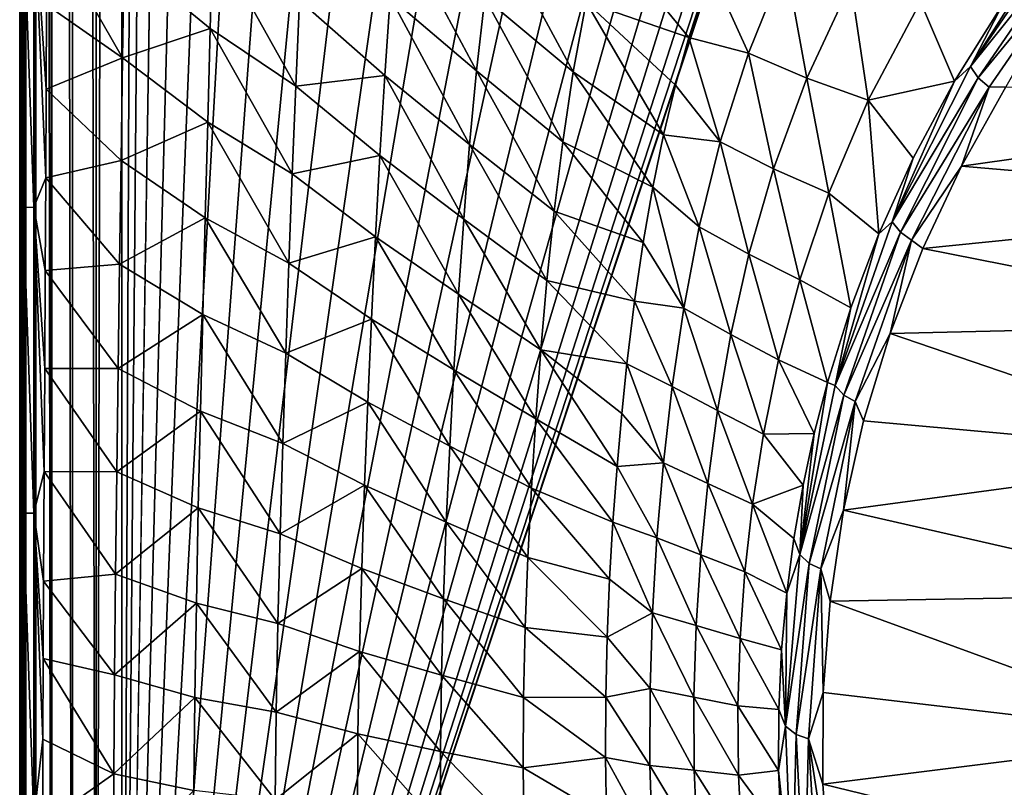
# Model space of a CAD drawing. Header units: metres. Extents: x -23 to 23, y -134 to 23.
# Tile 7 of 88: x -21 to -11, y -114 to -107. Entities that reach past the tile are written whole.
import ezdxf

# ---------------------------------------------------------------- set-up
doc = ezdxf.new("R2010")
doc.units = ezdxf.units.M
doc.layers.add('solid_509541_115_SW0003', color=7, linetype='CONTINUOUS')

msp = doc.modelspace()

# ---------------------------------------------------------------- linework, layer by layer
at = {"layer": 'solid_509541_115_SW0003'}
for points in [[(-21.17934, -123.999992, 131.272812), (-21.17934, 0.000171, 131.272812), (-21.217121, -0.000105, 131.017426)], [(-21.083155, -123.999992, 131.500244), (-21.077435, 0.000153, 131.510025), (-21.17934, 0.000171, 131.272812)], [(-21.17934, -123.999992, 131.272812), (-21.083155, -123.999992, 131.500244), (-21.17934, 0.000171, 131.272812)], [(-21.083155, -123.999992, 131.500244), (-21.077433, -123.999992, 131.510025), (-21.077435, 0.000153, 131.510025)], [(-20.923996, -123.999992, 131.707489), (-20.918196, 0.000055, 131.713242), (-21.077435, 0.000153, 131.510025)], [(-21.077433, -123.999992, 131.510025), (-20.923996, -123.999992, 131.707489), (-21.077435, 0.000153, 131.510025)], [(-20.923996, -123.999992, 131.707489), (-20.918194, -123.999992, 131.713242), (-20.918196, 0.000055, 131.713242)], [(-20.712234, -123.999992, 131.868912), (-20.712236, -0.000073, 131.868912), (-20.918196, 0.000055, 131.713242)], [(-20.918194, -123.999992, 131.713242), (-20.712234, -123.999992, 131.868912), (-20.918196, 0.000055, 131.713242)], [(-21.183191, -123.999992, 131.25885), (-21.217121, -0.000105, 131.017426), (-21.217121, -62.000053, 131.017426)], [(-21.183191, -123.999992, 131.25885), (-21.17934, -123.999992, 131.272812), (-21.217121, -0.000105, 131.017426)], [(-20.473284, -123.999992, 131.966675), (-20.473288, -0.000222, 131.966675), (-20.712236, -0.000073, 131.868912)], [(-20.712234, -123.999992, 131.868912), (-20.473284, -123.999992, 131.966675), (-20.712236, -0.000073, 131.868912)], [(-20.473284, -123.999992, 131.966675), (-20.217274, -0.000396, 132), (-20.473288, -0.000222, 131.966675)], [(-20.473284, -123.999992, 131.966675), (-20.21727, -123.999992, 132), (-20.217274, -0.000396, 132)], [(-19.724436, -2.596628, 132), (-20.217274, -0.000396, 132), (-20.21727, -123.999992, 132)], [(-19.216677, -5.149261, 132), (-19.724436, -2.596628, 132), (-20.21727, -123.999992, 132)], [(19.216677, -5.149261, 132), (-20.21727, -123.999992, 132), (20.217268, -123.999992, 132)], [(19.216677, -5.149261, 132), (18.380257, -7.613242, 132), (-20.21727, -123.999992, 132)], [(-18.380257, -7.613242, 132), (-19.216677, -5.149261, 132), (-20.21727, -123.999992, 132)], [(18.380257, -7.613242, 132), (17.229248, -9.947311, 132), (-20.21727, -123.999992, 132)], [(-17.229248, -9.947311, 132), (-18.380257, -7.613242, 132), (-20.21727, -123.999992, 132)], [(17.229248, -9.947311, 132), (15.783389, -12.111149, 132), (-20.21727, -123.999992, 132)], [(-15.783389, -12.111149, 132), (-17.229248, -9.947311, 132), (-20.21727, -123.999992, 132)], [(15.783389, -12.111149, 132), (14.067729, -14.067499, 132), (-20.21727, -123.999992, 132)], [(-14.067729, -14.067499, 132), (-15.783389, -12.111149, 132), (-20.21727, -123.999992, 132)], [(14.067729, -14.067499, 132), (12.110964, -15.783548, 132), (-20.21727, -123.999992, 132)], [(-12.110964, -15.783548, 132), (-14.067729, -14.067499, 132), (-20.21727, -123.999992, 132)], [(12.110964, -15.783548, 132), (9.947301, -17.229231, 132), (-20.21727, -123.999992, 132)], [(-9.947301, -17.229231, 132), (-12.110964, -15.783548, 132), (-20.21727, -123.999992, 132)], [(9.947301, -17.229231, 132), (7.613472, -18.380177, 132), (-20.21727, -123.999992, 132)], [(-7.613472, -18.380177, 132), (-9.947301, -17.229231, 132), (-20.21727, -123.999992, 132)], [(7.613472, -18.380177, 132), (5.148947, -19.216761, 132), (-20.21727, -123.999992, 132)], [(-5.148947, -19.216761, 132), (-7.613472, -18.380177, 132), (-20.21727, -123.999992, 132)], [(5.148947, -19.216761, 132), (2.596868, -19.72439, 132), (-20.21727, -123.999992, 132)], [(-2.596868, -19.72439, 132), (-5.148947, -19.216761, 132), (-20.21727, -123.999992, 132)], [(2.596868, -19.72439, 132), (0, -19.894623, 132), (-20.21727, -123.999992, 132)], [(-2.596868, -19.72439, 132), (-20.21727, -123.999992, 132), (0, -19.894623, 132)], [(-21.239302, -115.719574, 129.7444), (-21.239252, -117.607437, 129.747238), (-21.217121, -62.000053, 131.017426)], [(-21.239241, -113.919693, 129.747955), (-21.239302, -115.719574, 129.7444), (-21.217121, -62.000053, 131.017426)], [(-21.239252, -117.607437, 129.747238), (-21.239069, -119.588402, 129.757813), (-21.217121, -62.000053, 131.017426)], [(-21.239111, -112.199623, 129.755371), (-21.239241, -113.919693, 129.747955), (-21.217121, -62.000053, 131.017426)], [(-21.238962, -110.550613, 129.763931), (-21.239111, -112.199623, 129.755371), (-21.217121, -62.000053, 131.017426)], [(-21.239069, -119.588402, 129.757813), (-21.238708, -121.671272, 129.778503), (-21.217121, -62.000053, 131.017426)], [(-21.23881, -108.969315, 129.77269), (-21.238962, -110.550613, 129.763931), (-21.217121, -62.000053, 131.017426)], [(-21.238592, -105.991096, 129.785126), (-21.23881, -108.969315, 129.77269), (-21.217121, -62.000053, 131.017426)], [(-21.238708, -121.671272, 129.778503), (-21.238186, -123.853127, 129.808517), (-21.217121, -62.000053, 131.017426)], [(-21.238186, -123.853127, 129.808517), (-21.238157, -123.926056, 129.810074), (-21.217121, -62.000053, 131.017426)], [(-21.238157, -123.926056, 129.810074), (-21.238117, -124, 129.812469), (-21.217121, -62.000053, 131.017426)], [(-21.238117, -124, 129.812469), (-21.217121, -123.999992, 131.017426), (-21.217121, -62.000053, 131.017426)], [(-21.183191, -123.999992, 131.25885), (-21.217121, -62.000053, 131.017426), (-21.217121, -123.999992, 131.017426)], [(-21.205582, -105.496361, 129.446243), (-21.205782, -108.556503, 129.434738), (-21.238592, -105.991096, 129.785126)], [(-21.096548, -108.554886, 129.110657), (-21.205782, -108.556503, 129.434738), (-21.205582, -105.496361, 129.446243)], [(-21.096348, -105.495705, 129.122147), (-21.096548, -108.554886, 129.110657), (-21.205582, -105.496361, 129.446243)], [(-21.096348, -105.495705, 129.122147), (-20.978979, -108.262276, 128.906082), (-21.096548, -108.554886, 129.110657)], [(-21.096348, -105.495705, 129.122147), (-20.971867, -106.529572, 128.903152), (-20.974997, -107.373123, 128.904419)], [(-21.096348, -105.495705, 129.122147), (-20.974997, -107.373123, 128.904419), (-20.978979, -108.262276, 128.906082)], [(-20.210604, -107.061623, 127.79451), (-20.971867, -106.529572, 128.903152), (-20.969717, -105.733261, 128.902405)], [(-20.196186, -106.059578, 127.783661), (-20.210604, -107.061623, 127.79451), (-20.969717, -105.733261, 128.902405)], [(-16.671793, -107.19014, 122.482063), (-17.535002, -106.454491, 123.8162), (-17.472385, -105.692764, 123.726494)], [(-16.589403, -106.461891, 122.373466), (-16.671793, -107.19014, 122.482063), (-17.472385, -105.692764, 123.726494)], [(-10.744128, -105.703705, 115.498291), (-11.732903, -107.147835, 115.877045), (-10.854663, -105.766815, 115.563004)], [(-10.670005, -105.824928, 115.434395), (-11.732903, -107.147835, 115.877045), (-10.744128, -105.703705, 115.498291)], [(-15.704409, -107.201851, 121.002556), (-16.589403, -106.461891, 122.373466), (-16.488634, -105.745079, 122.243362)], [(-15.573621, -106.50222, 120.852676), (-15.704409, -107.201851, 121.002556), (-16.488634, -105.745079, 122.243362)], [(-14.548239, -106.858742, 119.355019), (-15.573621, -106.50222, 120.852676), (-15.410466, -105.802155, 120.679237)], [(-14.326497, -106.184753, 119.162018), (-14.548239, -106.858742, 119.355019), (-15.410466, -105.802155, 120.679237)], [(-11.732903, -107.147835, 115.877045), (-11.403808, -106.517365, 115.769753), (-10.854663, -105.766815, 115.563004)], [(-10.670005, -105.824928, 115.434395), (-11.653813, -107.259819, 115.815109), (-11.732903, -107.147835, 115.877045)], [(-10.56773, -105.933395, 115.402962), (-11.653813, -107.259819, 115.815109), (-10.670005, -105.824928, 115.434395)], [(-19.308641, -105.856415, 126.485626), (-19.334076, -106.767097, 126.513939), (-20.196186, -106.059578, 127.783661)], [(-18.478437, -107.343338, 125.232063), (-19.334076, -106.767097, 126.513939), (-19.308641, -105.856415, 126.485626)], [(-18.441528, -106.48658, 125.189049), (-18.478437, -107.343338, 125.232063), (-19.308641, -105.856415, 126.485626)], [(-10.56773, -105.933395, 115.402962), (-11.546474, -107.352562, 115.782272), (-11.653813, -107.259819, 115.815109)], [(-10.56773, -105.933395, 115.402962), (-11.377724, -107.35199, 115.762527), (-11.546474, -107.352562, 115.782272)], [(-21.205782, -108.556503, 129.434738), (-21.23881, -108.969315, 129.77269), (-21.238592, -105.991096, 129.785126)], [(-19.334076, -106.767097, 126.513939), (-20.210604, -107.061623, 127.79451), (-20.196186, -106.059578, 127.783661)], [(-13.580196, -106.094398, 118.245888), (-13.95311, -107.013657, 118.524551), (-14.326497, -106.184753, 119.162018)], [(-13.369388, -107.264656, 117.717064), (-13.95311, -107.013657, 118.524551), (-13.580196, -106.094398, 118.245888)], [(-12.92852, -106.317093, 117.430008), (-13.369388, -107.264656, 117.717064), (-13.580196, -106.094398, 118.245888)], [(-13.95311, -107.013657, 118.524551), (-14.548239, -106.858742, 119.355019), (-14.326497, -106.184753, 119.162018)], [(-12.92852, -106.317093, 117.430008), (-12.753482, -107.485085, 116.902229), (-13.369388, -107.264656, 117.717064)], [(-12.92852, -106.317093, 117.430008), (-12.232857, -106.501808, 116.613358), (-12.753482, -107.485085, 116.902229)], [(-20.210604, -107.061623, 127.79451), (-20.974997, -107.373123, 128.904419), (-20.971867, -106.529572, 128.903152)], [(-17.588743, -107.237251, 123.888191), (-18.478437, -107.343338, 125.232063), (-18.441528, -106.48658, 125.189049)], [(-17.535002, -106.454491, 123.8162), (-17.588743, -107.237251, 123.888191), (-18.441528, -106.48658, 125.189049)], [(-16.740562, -107.92794, 122.570839), (-17.588743, -107.237251, 123.888191), (-17.535002, -106.454491, 123.8162)], [(-16.671793, -107.19014, 122.482063), (-16.740562, -107.92794, 122.570839), (-17.535002, -106.454491, 123.8162)], [(-15.809638, -107.899582, 121.129684), (-16.671793, -107.19014, 122.482063), (-16.589403, -106.461891, 122.373466)], [(-15.704409, -107.201851, 121.002556), (-15.809638, -107.899582, 121.129684), (-16.589403, -106.461891, 122.373466)], [(-14.800094, -107.831299, 119.601372), (-15.704409, -107.201851, 121.002556), (-15.573621, -106.50222, 120.852676)], [(-14.680079, -107.332596, 119.479897), (-14.800094, -107.831299, 119.601372), (-15.573621, -106.50222, 120.852676)], [(-14.548239, -106.858742, 119.355019), (-14.680079, -107.332596, 119.479897), (-15.573621, -106.50222, 120.852676)], [(-11.891624, -107.294342, 115.983925), (-12.753482, -107.485085, 116.902229), (-12.232857, -106.501808, 116.613358)], [(-11.403808, -106.517365, 115.769753), (-11.891624, -107.294342, 115.983925), (-12.232857, -106.501808, 116.613358)], [(-11.732903, -107.147835, 115.877045), (-11.891624, -107.294342, 115.983925), (-11.403808, -106.517365, 115.769753)], [(-19.334076, -106.767097, 126.513939), (-19.359154, -107.704834, 126.534149), (-20.210604, -107.061623, 127.79451)], [(-18.513418, -108.221153, 125.26384), (-19.359154, -107.704834, 126.534149), (-19.334076, -106.767097, 126.513939)], [(-18.478437, -107.343338, 125.232063), (-18.513418, -108.221153, 125.26384), (-19.334076, -106.767097, 126.513939)], [(-14.234696, -107.901306, 118.767899), (-14.680079, -107.332596, 119.479897), (-14.548239, -106.858742, 119.355019)], [(-13.95311, -107.013657, 118.524551), (-14.234696, -107.901306, 118.767899), (-14.548239, -106.858742, 119.355019)], [(-13.70244, -108.169434, 117.971985), (-14.234696, -107.901306, 118.767899), (-13.95311, -107.013657, 118.524551)], [(-13.369388, -107.264656, 117.717064), (-13.70244, -108.169434, 117.971985), (-13.95311, -107.013657, 118.524551)], [(-20.210604, -107.061623, 127.79451), (-20.225368, -108.087296, 127.801491), (-20.974997, -107.373123, 128.904419)], [(-19.359154, -107.704834, 126.534149), (-20.225368, -108.087296, 127.801491), (-20.210604, -107.061623, 127.79451)], [(-15.89533, -108.594963, 121.235786), (-16.740562, -107.92794, 122.570839), (-16.671793, -107.19014, 122.482063)], [(-15.809638, -107.899582, 121.129684), (-15.89533, -108.594963, 121.235786), (-16.671793, -107.19014, 122.482063)], [(-14.908023, -108.35527, 119.717834), (-15.809638, -107.899582, 121.129684), (-15.704409, -107.201851, 121.002556)], [(-14.800094, -107.831299, 119.601372), (-14.908023, -108.35527, 119.717834), (-15.704409, -107.201851, 121.002556)], [(-11.732903, -107.147835, 115.877045), (-12.516083, -108.702438, 116.28553), (-11.891624, -107.294342, 115.983925)], [(-11.653813, -107.259819, 115.815109), (-12.516083, -108.702438, 116.28553), (-11.732903, -107.147835, 115.877045)], [(-17.588743, -107.237251, 123.888191), (-17.636461, -108.037415, 123.944504), (-18.478437, -107.343338, 125.232063)], [(-16.79953, -108.673653, 122.642082), (-17.636461, -108.037415, 123.944504), (-17.588743, -107.237251, 123.888191)], [(-16.740562, -107.92794, 122.570839), (-16.79953, -108.673653, 122.642082), (-17.588743, -107.237251, 123.888191)], [(-13.369388, -107.264656, 117.717064), (-13.147539, -108.415222, 117.164131), (-13.70244, -108.169434, 117.971985)], [(-13.369388, -107.264656, 117.717064), (-12.753482, -107.485085, 116.902229), (-13.147539, -108.415222, 117.164131)], [(-11.891624, -107.294342, 115.983925), (-12.304484, -108.065163, 116.196396), (-12.753482, -107.485085, 116.902229)], [(-11.653813, -107.259819, 115.815109), (-12.432957, -108.805885, 116.225685), (-12.516083, -108.702438, 116.28553)], [(-12.516083, -108.702438, 116.28553), (-12.304484, -108.065163, 116.196396), (-11.891624, -107.294342, 115.983925)], [(-11.546474, -107.352562, 115.782272), (-12.432957, -108.805885, 116.225685), (-11.653813, -107.259819, 115.815109)], [(-20.225368, -108.087296, 127.801491), (-20.978979, -108.262276, 128.906082), (-20.974997, -107.373123, 128.904419)], [(-17.636461, -108.037415, 123.944504), (-18.513418, -108.221153, 125.26384), (-18.478437, -107.343338, 125.232063)], [(-14.234696, -107.901306, 118.767899), (-14.800094, -107.831299, 119.601372), (-14.680079, -107.332596, 119.479897)], [(-11.546474, -107.352562, 115.782272), (-12.322772, -108.883575, 116.191566), (-12.432957, -108.805885, 116.225685)], [(-11.546474, -107.352562, 115.782272), (-11.822644, -108.144844, 115.974976), (-12.322772, -108.883575, 116.191566)], [(-6.66297, -107.416977, 115.779945), (-11.822644, -108.144844, 115.974976), (-11.377724, -107.35199, 115.762527)], [(-11.546474, -107.352562, 115.782272), (-11.377724, -107.35199, 115.762527), (-11.822644, -108.144844, 115.974976)], [(-6.66297, -107.416977, 115.779945), (-7.623193, -108.502922, 116.070915), (-11.822644, -108.144844, 115.974976)], [(-12.647215, -108.819801, 116.404205), (-13.147539, -108.415222, 117.164131), (-12.753482, -107.485085, 116.902229)], [(-12.304484, -108.065163, 116.196396), (-12.647215, -108.819801, 116.404205), (-12.753482, -107.485085, 116.902229)], [(-19.359154, -107.704834, 126.534149), (-19.384054, -108.66114, 126.547813), (-20.225368, -108.087296, 127.801491)], [(-18.546999, -109.1138, 125.28653), (-19.384054, -108.66114, 126.547813), (-19.359154, -107.704834, 126.534149)], [(-18.513418, -108.221153, 125.26384), (-18.546999, -109.1138, 125.28653), (-19.359154, -107.704834, 126.534149)], [(-15.004268, -108.906349, 119.827988), (-15.89533, -108.594963, 121.235786), (-15.809638, -107.899582, 121.129684)], [(-14.908023, -108.35527, 119.717834), (-15.004268, -108.906349, 119.827988), (-15.809638, -107.899582, 121.129684)], [(-14.444187, -108.751534, 118.974953), (-14.908023, -108.35527, 119.717834), (-14.800094, -107.831299, 119.601372)], [(-14.234696, -107.901306, 118.767899), (-14.444187, -108.751534, 118.974953), (-14.800094, -107.831299, 119.601372)], [(-13.949132, -109.023376, 118.192825), (-14.444187, -108.751534, 118.974953), (-14.234696, -107.901306, 118.767899)], [(-13.70244, -108.169434, 117.971985), (-13.949132, -109.023376, 118.192825), (-14.234696, -107.901306, 118.767899)], [(-15.966446, -109.28833, 121.323311), (-16.79953, -108.673653, 122.642082), (-16.740562, -107.92794, 122.570839)], [(-15.89533, -108.594963, 121.235786), (-15.966446, -109.28833, 121.323311), (-16.740562, -107.92794, 122.570839)], [(-20.225368, -108.087296, 127.801491), (-20.240263, -109.125877, 127.805519), (-20.978979, -108.262276, 128.906082)], [(-19.384054, -108.66114, 126.547813), (-20.240263, -109.125877, 127.805519), (-20.225368, -108.087296, 127.801491)], [(-17.636461, -108.037415, 123.944504), (-17.680048, -108.851212, 123.987526), (-18.513418, -108.221153, 125.26384)], [(-16.85136, -109.425804, 122.698524), (-17.680048, -108.851212, 123.987526), (-17.636461, -108.037415, 123.944504)], [(-16.79953, -108.673653, 122.642082), (-16.85136, -109.425804, 122.698524), (-17.636461, -108.037415, 123.944504)], [(-12.516083, -108.702438, 116.28553), (-12.647215, -108.819801, 116.404205), (-12.304484, -108.065163, 116.196396)], [(-13.70244, -108.169434, 117.971985), (-13.438796, -109.280693, 117.39592), (-13.949132, -109.023376, 118.192825)], [(-13.70244, -108.169434, 117.971985), (-13.147539, -108.415222, 117.164131), (-13.438796, -109.280693, 117.39592)], [(-12.322772, -108.883575, 116.191566), (-11.822644, -108.144844, 115.974976), (-12.209427, -108.967194, 116.19532)], [(-7.623193, -108.502922, 116.070915), (-12.209427, -108.967194, 116.19532), (-11.822644, -108.144844, 115.974976)], [(-21.096548, -108.554886, 129.110657), (-20.978979, -108.262276, 128.906082), (-20.983711, -109.189644, 128.908218)], [(-20.240263, -109.125877, 127.805519), (-20.983711, -109.189644, 128.908218), (-20.978979, -108.262276, 128.906082)], [(-17.680048, -108.851212, 123.987526), (-18.546999, -109.1138, 125.28653), (-18.513418, -108.221153, 125.26384)], [(-14.599308, -109.565369, 119.147942), (-15.004268, -108.906349, 119.827988), (-14.908023, -108.35527, 119.717834)], [(-14.444187, -108.751534, 118.974953), (-14.599308, -109.565369, 119.147942), (-14.908023, -108.35527, 119.717834)], [(-12.929269, -109.560921, 116.607773), (-13.438796, -109.280693, 117.39592), (-13.147539, -108.415222, 117.164131)], [(-12.647215, -108.819801, 116.404205), (-12.929269, -109.560921, 116.607773), (-13.147539, -108.415222, 117.164131)], [(-21.205782, -108.556503, 129.434738), (-21.206068, -111.616737, 129.418274), (-21.23881, -108.969315, 129.77269)], [(-21.096836, -111.615051, 129.094193), (-21.206068, -111.616737, 129.418274), (-21.205782, -108.556503, 129.434738)], [(-21.096548, -108.554886, 129.110657), (-21.096836, -111.615051, 129.094193), (-21.205782, -108.556503, 129.434738)], [(-21.096548, -108.554886, 129.110657), (-20.994596, -111.198479, 128.913391), (-21.096836, -111.615051, 129.094193)], [(-21.096548, -108.554886, 129.110657), (-20.983711, -109.189644, 128.908218), (-20.988977, -110.167259, 128.910645)], [(-21.096548, -108.554886, 129.110657), (-20.988977, -110.167259, 128.910645), (-20.994596, -111.198479, 128.913391)], [(-15.090874, -109.49649, 119.932335), (-15.966446, -109.28833, 121.323311), (-15.89533, -108.594963, 121.235786)], [(-15.004268, -108.906349, 119.827988), (-15.090874, -109.49649, 119.932335), (-15.89533, -108.594963, 121.235786)], [(-7.623193, -108.502922, 116.070915), (-8.395885, -109.720863, 116.397263), (-12.209427, -108.967194, 116.19532)], [(-19.384054, -108.66114, 126.547813), (-19.408512, -109.627708, 126.556519), (-20.240263, -109.125877, 127.805519)], [(-18.579046, -110.015167, 125.30233), (-19.408512, -109.627708, 126.556519), (-19.384054, -108.66114, 126.547813)], [(-18.546999, -109.1138, 125.28653), (-18.579046, -110.015167, 125.30233), (-19.384054, -108.66114, 126.547813)], [(-16.026611, -109.980515, 121.39518), (-16.85136, -109.425804, 122.698524), (-16.79953, -108.673653, 122.642082)], [(-15.966446, -109.28833, 121.323311), (-16.026611, -109.980515, 121.39518), (-16.79953, -108.673653, 122.642082)], [(-14.129698, -109.827293, 118.381104), (-14.599308, -109.565369, 119.147942), (-14.444187, -108.751534, 118.974953)], [(-13.949132, -109.023376, 118.192825), (-14.129698, -109.827293, 118.381104), (-14.444187, -108.751534, 118.974953)], [(-12.516083, -108.702438, 116.28553), (-13.085079, -110.339386, 116.717796), (-12.647215, -108.819801, 116.404205)], [(-12.432957, -108.805885, 116.225685), (-13.085079, -110.339386, 116.717796), (-12.516083, -108.702438, 116.28553)], [(-17.680048, -108.851212, 123.987526), (-17.720406, -109.674858, 124.019882), (-18.546999, -109.1138, 125.28653)], [(-16.897509, -110.183014, 122.743134), (-17.720406, -109.674858, 124.019882), (-17.680048, -108.851212, 123.987526)], [(-16.85136, -109.425804, 122.698524), (-16.897509, -110.183014, 122.743134), (-17.680048, -108.851212, 123.987526)], [(-12.432957, -108.805885, 116.225685), (-12.997437, -110.435425, 116.659439), (-13.085079, -110.339386, 116.717796)], [(-13.085079, -110.339386, 116.717796), (-12.929269, -109.560921, 116.607773), (-12.647215, -108.819801, 116.404205)], [(-12.322772, -108.883575, 116.191566), (-12.997437, -110.435425, 116.659439), (-12.432957, -108.805885, 116.225685)], [(-12.322772, -108.883575, 116.191566), (-12.885, -110.499237, 116.623756), (-12.997437, -110.435425, 116.659439)], [(-12.322772, -108.883575, 116.191566), (-12.536233, -109.817421, 116.423134), (-12.885, -110.499237, 116.623756)], [(-12.322772, -108.883575, 116.191566), (-12.209427, -108.967194, 116.19532), (-12.536233, -109.817421, 116.423134)], [(-21.206068, -111.616737, 129.418274), (-21.238962, -110.550613, 129.763931), (-21.23881, -108.969315, 129.77269)], [(-14.599308, -109.565369, 119.147942), (-15.090874, -109.49649, 119.932335), (-15.004268, -108.906349, 119.827988)], [(-8.395885, -109.720863, 116.397263), (-12.536233, -109.817421, 116.423134), (-12.209427, -108.967194, 116.19532)], [(-13.949132, -109.023376, 118.192825), (-13.650249, -110.081268, 117.598221), (-14.129698, -109.827293, 118.381104)], [(-13.949132, -109.023376, 118.192825), (-13.438796, -109.280693, 117.39592), (-13.650249, -110.081268, 117.598221)], [(-20.254879, -110.167435, 127.807487), (-20.988977, -110.167259, 128.910645), (-20.983711, -109.189644, 128.908218)], [(-20.240263, -109.125877, 127.805519), (-20.254879, -110.167435, 127.807487), (-20.983711, -109.189644, 128.908218)], [(-19.408512, -109.627708, 126.556519), (-20.254879, -110.167435, 127.807487), (-20.240263, -109.125877, 127.805519)], [(-17.720406, -109.674858, 124.019882), (-18.579046, -110.015167, 125.30233), (-18.546999, -109.1138, 125.28653)], [(-15.167505, -110.122581, 120.028717), (-16.026611, -109.980515, 121.39518), (-15.966446, -109.28833, 121.323311)], [(-15.090874, -109.49649, 119.932335), (-15.167505, -110.122581, 120.028717), (-15.966446, -109.28833, 121.323311)], [(-13.162281, -110.308197, 116.812042), (-13.650249, -110.081268, 117.598221), (-13.438796, -109.280693, 117.39592)], [(-12.929269, -109.560921, 116.607773), (-13.162281, -110.308197, 116.812042), (-13.438796, -109.280693, 117.39592)], [(-16.078005, -110.672585, 121.45462), (-16.897509, -110.183014, 122.743134), (-16.85136, -109.425804, 122.698524)], [(-16.026611, -109.980515, 121.39518), (-16.078005, -110.672585, 121.45462), (-16.85136, -109.425804, 122.698524)], [(-14.714989, -110.348793, 119.291458), (-15.167505, -110.122581, 120.028717), (-15.090874, -109.49649, 119.932335)], [(-14.599308, -109.565369, 119.147942), (-14.714989, -110.348793, 119.291458), (-15.090874, -109.49649, 119.932335)], [(-14.261639, -110.588577, 118.540985), (-14.714989, -110.348793, 119.291458), (-14.599308, -109.565369, 119.147942)], [(-14.129698, -109.827293, 118.381104), (-14.261639, -110.588577, 118.540985), (-14.599308, -109.565369, 119.147942)], [(-13.085079, -110.339386, 116.717796), (-13.162281, -110.308197, 116.812042), (-12.929269, -109.560921, 116.607773)], [(-19.408512, -109.627708, 126.556519), (-19.431923, -110.596855, 126.56179), (-20.254879, -110.167435, 127.807487)], [(-18.608912, -110.919556, 125.313393), (-19.431923, -110.596855, 126.56179), (-19.408512, -109.627708, 126.556519)], [(-18.579046, -110.015167, 125.30233), (-18.608912, -110.919556, 125.313393), (-19.408512, -109.627708, 126.556519)], [(-17.720406, -109.674858, 124.019882), (-17.757589, -110.504662, 124.044228), (-18.579046, -110.015167, 125.30233)], [(-16.938375, -110.94397, 122.778946), (-17.757589, -110.504662, 124.044228), (-17.720406, -109.674858, 124.019882)], [(-16.897509, -110.183014, 122.743134), (-16.938375, -110.94397, 122.778946), (-17.720406, -109.674858, 124.019882)], [(-8.395885, -109.720863, 116.397263), (-8.961694, -111.040359, 116.750824), (-12.536233, -109.817421, 116.423134)], [(-14.129698, -109.827293, 118.381104), (-13.802299, -110.82531, 117.774521), (-14.261639, -110.588577, 118.540985)], [(-14.129698, -109.827293, 118.381104), (-13.650249, -110.081268, 117.598221), (-13.802299, -110.82531, 117.774521)], [(-12.885, -110.499237, 116.623756), (-12.536233, -109.817421, 116.423134), (-12.800538, -110.692108, 116.657509)], [(-8.961694, -111.040359, 116.750824), (-12.800538, -110.692108, 116.657509), (-12.536233, -109.817421, 116.423134)], [(-17.757589, -110.504662, 124.044228), (-18.608912, -110.919556, 125.313393), (-18.579046, -110.015167, 125.30233)], [(-15.265855, -111.147697, 120.159721), (-16.078005, -110.672585, 121.45462), (-16.026611, -109.980515, 121.39518)], [(-15.219007, -110.619431, 120.095886), (-15.265855, -111.147697, 120.159721), (-16.026611, -109.980515, 121.39518)], [(-15.167505, -110.122581, 120.028717), (-15.219007, -110.619431, 120.095886), (-16.026611, -109.980515, 121.39518)], [(-20.268686, -111.20343, 127.80822), (-20.994596, -111.198479, 128.913391), (-20.988977, -110.167259, 128.910645)], [(-20.254879, -110.167435, 127.807487), (-20.268686, -111.20343, 127.80822), (-20.988977, -110.167259, 128.910645)], [(-19.431923, -110.596855, 126.56179), (-20.268686, -111.20343, 127.80822), (-20.254879, -110.167435, 127.807487)], [(-14.802133, -111.110863, 119.411644), (-15.219007, -110.619431, 120.095886), (-15.167505, -110.122581, 120.028717)], [(-14.714989, -110.348793, 119.291458), (-14.802133, -111.110863, 119.411644), (-15.167505, -110.122581, 120.028717)], [(-13.293386, -110.818321, 116.950729), (-13.802299, -110.82531, 117.774521), (-13.650249, -110.081268, 117.598221)], [(-13.162281, -110.308197, 116.812042), (-13.293386, -110.818321, 116.950729), (-13.650249, -110.081268, 117.598221)], [(-16.121531, -111.3657, 121.504929), (-16.938375, -110.94397, 122.778946), (-16.897509, -110.183014, 122.743134)], [(-16.078005, -110.672585, 121.45462), (-16.121531, -111.3657, 121.504929), (-16.897509, -110.183014, 122.743134)], [(-14.358265, -111.318832, 118.678368), (-14.802133, -111.110863, 119.411644), (-14.714989, -110.348793, 119.291458)], [(-14.261639, -110.588577, 118.540985), (-14.358265, -111.318832, 118.678368), (-14.714989, -110.348793, 119.291458)], [(-13.437614, -112.029175, 117.168755), (-13.293386, -110.818321, 116.950729), (-13.162281, -110.308197, 116.812042)], [(-13.085079, -110.339386, 116.717796), (-13.437614, -112.029175, 117.168755), (-13.162281, -110.308197, 116.812042)], [(-12.997437, -110.435425, 116.659439), (-13.437614, -112.029175, 117.168755), (-13.085079, -110.339386, 116.717796)], [(-12.997437, -110.435425, 116.659439), (-13.343169, -112.119736, 117.110008), (-13.437614, -112.029175, 117.168755)], [(-12.885, -110.499237, 116.623756), (-13.343169, -112.119736, 117.110008), (-12.997437, -110.435425, 116.659439)], [(-21.206068, -111.616737, 129.418274), (-21.239111, -112.199623, 129.755371), (-21.238962, -110.550613, 129.763931)], [(-17.757589, -110.504662, 124.044228), (-17.790997, -111.337135, 124.063164), (-18.608912, -110.919556, 125.313393)], [(-16.973534, -111.707405, 122.808922), (-17.790997, -111.337135, 124.063164), (-17.757589, -110.504662, 124.044228)], [(-16.938375, -110.94397, 122.778946), (-16.973534, -111.707405, 122.808922), (-17.757589, -110.504662, 124.044228)], [(-12.885, -110.499237, 116.623756), (-13.226662, -112.171761, 117.071732), (-13.343169, -112.119736, 117.110008)], [(-12.885, -110.499237, 116.623756), (-13.000638, -111.586647, 116.897202), (-13.226662, -112.171761, 117.071732)], [(-12.885, -110.499237, 116.623756), (-12.800538, -110.692108, 116.657509), (-13.000638, -111.586647, 116.897202)], [(-19.431923, -110.596855, 126.56179), (-19.453453, -111.561935, 126.565056), (-20.268686, -111.20343, 127.80822)], [(-18.635588, -111.821953, 125.321693), (-19.453453, -111.561935, 126.565056), (-19.431923, -110.596855, 126.56179)], [(-18.608912, -110.919556, 125.313393), (-18.635588, -111.821953, 125.321693), (-19.431923, -110.596855, 126.56179)], [(-14.802133, -111.110863, 119.411644), (-15.265855, -111.147697, 120.159721), (-15.219007, -110.619431, 120.095886)], [(-14.261639, -110.588577, 118.540985), (-13.911058, -111.526871, 117.930252), (-14.358265, -111.318832, 118.678368)], [(-14.261639, -110.588577, 118.540985), (-13.802299, -110.82531, 117.774521), (-13.911058, -111.526871, 117.930252)], [(-15.306964, -111.704216, 120.220329), (-16.121531, -111.3657, 121.504929), (-16.078005, -110.672585, 121.45462)], [(-15.265855, -111.147697, 120.159721), (-15.306964, -111.704216, 120.220329), (-16.078005, -110.672585, 121.45462)], [(-8.961694, -111.040359, 116.750824), (-13.000638, -111.586647, 116.897202), (-12.800538, -110.692108, 116.657509)], [(-13.404677, -111.336777, 117.090782), (-13.911058, -111.526871, 117.930252), (-13.802299, -110.82531, 117.774521)], [(-13.293386, -110.818321, 116.950729), (-13.404677, -111.336777, 117.090782), (-13.802299, -110.82531, 117.774521)], [(-13.437614, -112.029175, 117.168755), (-13.404677, -111.336777, 117.090782), (-13.293386, -110.818321, 116.950729)], [(-17.790997, -111.337135, 124.063164), (-18.635588, -111.821953, 125.321693), (-18.608912, -110.919556, 125.313393)], [(-16.157066, -112.060852, 121.549309), (-16.973534, -111.707405, 122.808922), (-16.938375, -110.94397, 122.778946)], [(-16.121531, -111.3657, 121.504929), (-16.157066, -112.060852, 121.549309), (-16.938375, -110.94397, 122.778946)], [(-8.961694, -111.040359, 116.750824), (-9.306839, -112.428978, 117.122902), (-13.000638, -111.586647, 116.897202)], [(-14.867016, -111.861946, 119.515396), (-15.306964, -111.704216, 120.220329), (-15.265855, -111.147697, 120.159721)], [(-14.802133, -111.110863, 119.411644), (-14.867016, -111.861946, 119.515396), (-15.265855, -111.147697, 120.159721)], [(-14.427778, -112.031593, 118.800026), (-14.867016, -111.861946, 119.515396), (-14.802133, -111.110863, 119.411644)], [(-14.358265, -111.318832, 118.678368), (-14.427778, -112.031593, 118.800026), (-14.802133, -111.110863, 119.411644)], [(-21.096836, -111.615051, 129.094193), (-20.994596, -111.198479, 128.913391), (-21.000107, -112.295815, 128.916061)], [(-20.281082, -112.227264, 127.808426), (-21.000107, -112.295815, 128.916061), (-20.994596, -111.198479, 128.913391)], [(-20.268686, -111.20343, 127.80822), (-20.281082, -112.227264, 127.808426), (-20.994596, -111.198479, 128.913391)], [(-19.453453, -111.561935, 126.565056), (-20.281082, -112.227264, 127.808426), (-20.268686, -111.20343, 127.80822)], [(-17.790997, -111.337135, 124.063164), (-17.81955, -112.169159, 124.079056), (-18.635588, -111.821953, 125.321693)], [(-17.001951, -112.472031, 122.835747), (-17.81955, -112.169159, 124.079056), (-17.790997, -111.337135, 124.063164)], [(-16.973534, -111.707405, 122.808922), (-17.001951, -112.472031, 122.835747), (-17.790997, -111.337135, 124.063164)], [(-14.358265, -111.318832, 118.678368), (-13.98705, -112.202843, 118.071892), (-14.427778, -112.031593, 118.800026)], [(-14.358265, -111.318832, 118.678368), (-13.911058, -111.526871, 117.930252), (-13.98705, -112.202843, 118.071892)], [(-13.404677, -111.336777, 117.090782), (-13.496968, -111.868111, 117.233215), (-13.911058, -111.526871, 117.930252)], [(-13.437614, -112.029175, 117.168755), (-13.496968, -111.868111, 117.233215), (-13.404677, -111.336777, 117.090782)], [(-15.340382, -112.274742, 120.277504), (-16.157066, -112.060852, 121.549309), (-16.121531, -111.3657, 121.504929)], [(-15.306964, -111.704216, 120.220329), (-15.340382, -112.274742, 120.277504), (-16.121531, -111.3657, 121.504929)], [(-13.569745, -112.41571, 117.378632), (-13.98705, -112.202843, 118.071892), (-13.911058, -111.526871, 117.930252)], [(-13.496968, -111.868111, 117.233215), (-13.569745, -112.41571, 117.378632), (-13.911058, -111.526871, 117.930252)], [(-21.206068, -111.616737, 129.418274), (-21.206285, -114.6772, 129.405869), (-21.239111, -112.199623, 129.755371)], [(-21.097052, -114.67646, 129.081787), (-21.206285, -114.6772, 129.405869), (-21.206068, -111.616737, 129.418274)], [(-21.096836, -111.615051, 129.094193), (-21.097052, -114.67646, 129.081787), (-21.206068, -111.616737, 129.418274)], [(-21.096836, -111.615051, 129.094193), (-21.006577, -113.875946, 128.919342), (-21.097052, -114.67646, 129.081787)], [(-21.096836, -111.615051, 129.094193), (-21.000107, -112.295815, 128.916061), (-21.003532, -113.07061, 128.91774)], [(-21.096836, -111.615051, 129.094193), (-21.003532, -113.07061, 128.91774), (-21.006577, -113.875946, 128.919342)], [(-19.453453, -111.561935, 126.565056), (-19.472143, -112.517776, 126.56752), (-20.281082, -112.227264, 127.808426)], [(-18.657854, -112.718323, 125.328918), (-19.472143, -112.517776, 126.56752), (-19.453453, -111.561935, 126.565056)], [(-18.635588, -111.821953, 125.321693), (-18.657854, -112.718323, 125.328918), (-19.453453, -111.561935, 126.565056)], [(-13.226662, -112.171761, 117.071732), (-13.000638, -111.586647, 116.897202), (-13.136121, -112.495209, 117.140648)], [(-9.306839, -112.428978, 117.122902), (-13.136121, -112.495209, 117.140648), (-13.000638, -111.586647, 116.897202)], [(-16.183731, -112.75872, 121.590668), (-17.001951, -112.472031, 122.835747), (-16.973534, -111.707405, 122.808922)], [(-16.157066, -112.060852, 121.549309), (-16.183731, -112.75872, 121.590668), (-16.973534, -111.707405, 122.808922)], [(-14.911953, -112.612099, 119.609612), (-15.340382, -112.274742, 120.277504), (-15.306964, -111.704216, 120.220329)], [(-14.867016, -111.861946, 119.515396), (-14.911953, -112.612099, 119.609612), (-15.306964, -111.704216, 120.220329)], [(-17.81955, -112.169159, 124.079056), (-18.657854, -112.718323, 125.328918), (-18.635588, -111.821953, 125.321693)], [(-14.473796, -112.740311, 118.912834), (-14.911953, -112.612099, 119.609612), (-14.867016, -111.861946, 119.515396)], [(-14.427778, -112.031593, 118.800026), (-14.473796, -112.740311, 118.912834), (-14.867016, -111.861946, 119.515396)], [(-13.437614, -112.029175, 117.168755), (-13.569745, -112.41571, 117.378632), (-13.496968, -111.868111, 117.233215)], [(-14.427778, -112.031593, 118.800026), (-14.035495, -112.870354, 118.206047), (-14.473796, -112.740311, 118.912834)], [(-14.427778, -112.031593, 118.800026), (-13.98705, -112.202843, 118.071892), (-14.035495, -112.870354, 118.206047)], [(-13.437614, -112.029175, 117.168755), (-13.582416, -113.745468, 117.634865), (-13.569745, -112.41571, 117.378632)], [(-13.343169, -112.119736, 117.110008), (-13.582416, -113.745468, 117.634865), (-13.437614, -112.029175, 117.168755)], [(-15.364909, -112.855804, 120.332764), (-16.183731, -112.75872, 121.590668), (-16.157066, -112.060852, 121.549309)], [(-15.340382, -112.274742, 120.277504), (-15.364909, -112.855804, 120.332764), (-16.157066, -112.060852, 121.549309)], [(-13.343169, -112.119736, 117.110008), (-13.475778, -113.831566, 117.571693), (-13.582416, -113.745468, 117.634865)], [(-13.226662, -112.171761, 117.071732), (-13.475778, -113.831566, 117.571693), (-13.343169, -112.119736, 117.110008)], [(-21.206285, -114.6772, 129.405869), (-21.239241, -113.919693, 129.747955), (-21.239111, -112.199623, 129.755371)], [(-20.281082, -112.227264, 127.808426), (-20.291456, -113.234657, 127.808662), (-21.000107, -112.295815, 128.916061)], [(-19.472143, -112.517776, 126.56752), (-20.291456, -113.234657, 127.808662), (-20.281082, -112.227264, 127.808426)], [(-17.81955, -112.169159, 124.079056), (-17.841887, -112.998093, 124.093925), (-18.657854, -112.718323, 125.328918)], [(-17.022207, -113.236565, 122.861679), (-17.841887, -112.998093, 124.093925), (-17.81955, -112.169159, 124.079056)], [(-17.001951, -112.472031, 122.835747), (-17.022207, -113.236565, 122.861679), (-17.81955, -112.169159, 124.079056)], [(-13.621383, -112.983734, 117.527779), (-14.035495, -112.870354, 118.206047), (-13.98705, -112.202843, 118.071892)], [(-13.569745, -112.41571, 117.378632), (-13.621383, -112.983734, 117.527779), (-13.98705, -112.202843, 118.071892)], [(-13.226662, -112.171761, 117.071732), (-13.349933, -113.872459, 117.528214), (-13.475778, -113.831566, 117.571693)], [(-13.226662, -112.171761, 117.071732), (-13.205386, -113.41082, 117.385986), (-13.349933, -113.872459, 117.528214)], [(-13.226662, -112.171761, 117.071732), (-13.136121, -112.495209, 117.140648), (-13.205386, -113.41082, 117.385986)], [(-20.291456, -113.234657, 127.808662), (-21.003532, -113.07061, 128.91774), (-21.000107, -112.295815, 128.916061)], [(-14.911953, -112.612099, 119.609612), (-15.364909, -112.855804, 120.332764), (-15.340382, -112.274742, 120.277504)], [(-13.582416, -113.745468, 117.634865), (-13.621383, -112.983734, 117.527779), (-13.569745, -112.41571, 117.378632)], [(-9.306839, -112.428978, 117.122902), (-9.422877, -113.852913, 117.504448), (-13.136121, -112.495209, 117.140648)], [(-19.472143, -112.517776, 126.56752), (-19.487, -113.460899, 126.570145), (-20.291456, -113.234657, 127.808662)], [(-18.674416, -113.605774, 125.336403), (-19.487, -113.460899, 126.570145), (-19.472143, -112.517776, 126.56752)], [(-18.657854, -112.718323, 125.328918), (-18.674416, -113.605774, 125.336403), (-19.472143, -112.517776, 126.56752)], [(-16.200132, -113.459457, 121.631432), (-17.022207, -113.236565, 122.861679), (-17.001951, -112.472031, 122.835747)], [(-16.183731, -112.75872, 121.590668), (-16.200132, -113.459457, 121.631432), (-17.001951, -112.472031, 122.835747)], [(-9.422877, -113.852913, 117.504448), (-13.205386, -113.41082, 117.385986), (-13.136121, -112.495209, 117.140648)], [(-14.911953, -112.612099, 119.609612), (-14.93632, -113.369576, 119.700478), (-15.364909, -112.855804, 120.332764)], [(-14.496477, -113.456375, 119.022964), (-14.93632, -113.369576, 119.700478), (-14.911953, -112.612099, 119.609612)], [(-14.473796, -112.740311, 118.912834), (-14.496477, -113.456375, 119.022964), (-14.911953, -112.612099, 119.609612)], [(-17.841887, -112.998093, 124.093925), (-18.674416, -113.605774, 125.336403), (-18.657854, -112.718323, 125.328918)], [(-15.379356, -113.455933, 120.388748), (-16.200132, -113.459457, 121.631432), (-16.183731, -112.75872, 121.590668)], [(-15.364909, -112.855804, 120.332764), (-15.379356, -113.455933, 120.388748), (-16.183731, -112.75872, 121.590668)], [(-14.473796, -112.740311, 118.912834), (-14.057528, -113.544395, 118.338722), (-14.496477, -113.456375, 119.022964)], [(-14.473796, -112.740311, 118.912834), (-14.035495, -112.870354, 118.206047), (-14.057528, -113.544395, 118.338722)], [(-14.93632, -113.369576, 119.700478), (-15.379356, -113.455933, 120.388748), (-15.364909, -112.855804, 120.332764)], [(-13.649388, -113.580055, 117.682785), (-14.057528, -113.544395, 118.338722), (-14.035495, -112.870354, 118.206047)], [(-13.621383, -112.983734, 117.527779), (-13.649388, -113.580055, 117.682785), (-14.035495, -112.870354, 118.206047)], [(-17.841887, -112.998093, 124.093925), (-17.856525, -113.821838, 124.109322), (-18.674416, -113.605774, 125.336403)], [(-17.032701, -113.99968, 122.888451), (-17.856525, -113.821838, 124.109322), (-17.841887, -112.998093, 124.093925)], [(-17.022207, -113.236565, 122.861679), (-17.032701, -113.99968, 122.888451), (-17.841887, -112.998093, 124.093925)], [(-13.582416, -113.745468, 117.634865), (-13.649388, -113.580055, 117.682785), (-13.621383, -112.983734, 117.527779)], [(-20.299221, -114.223457, 127.809372), (-21.006577, -113.875946, 128.919342), (-21.003532, -113.07061, 128.91774)], [(-20.291456, -113.234657, 127.808662), (-20.299221, -114.223457, 127.809372), (-21.003532, -113.07061, 128.91774)], [(-19.487, -113.460899, 126.570145), (-20.299221, -114.223457, 127.809372), (-20.291456, -113.234657, 127.808662)], [(-16.204615, -114.162582, 121.673409), (-17.032701, -113.99968, 122.888451), (-17.022207, -113.236565, 122.861679)], [(-16.200132, -113.459457, 121.631432), (-16.204615, -114.162582, 121.673409), (-17.022207, -113.236565, 122.861679)], [(-14.93632, -113.369576, 119.700478), (-14.937598, -114.13932, 119.792755), (-15.379356, -113.455933, 120.388748)], [(-14.493671, -114.187202, 119.135162), (-14.937598, -114.13932, 119.792755), (-14.93632, -113.369576, 119.700478)], [(-14.496477, -113.456375, 119.022964), (-14.493671, -114.187202, 119.135162), (-14.93632, -113.369576, 119.700478)], [(-13.349933, -113.872459, 117.528214), (-13.205386, -113.41082, 117.385986), (-13.20707, -114.327477, 117.631599)], [(-9.422877, -113.852913, 117.504448), (-13.20707, -114.327477, 117.631599), (-13.205386, -113.41082, 117.385986)], [(-19.487, -113.460899, 126.570145), (-19.497063, -114.38942, 126.573639), (-20.299221, -114.223457, 127.809372)], [(-18.683992, -114.482513, 125.345139), (-19.497063, -114.38942, 126.573639), (-19.487, -113.460899, 126.570145)], [(-18.674416, -113.605774, 125.336403), (-18.683992, -114.482513, 125.345139), (-19.487, -113.460899, 126.570145)], [(-15.381694, -114.060112, 120.445625), (-16.204615, -114.162582, 121.673409), (-16.200132, -113.459457, 121.631432)], [(-15.379356, -113.455933, 120.388748), (-15.381694, -114.060112, 120.445625), (-16.200132, -113.459457, 121.631432)], [(-14.937598, -114.13932, 119.792755), (-15.381694, -114.060112, 120.445625), (-15.379356, -113.455933, 120.388748)], [(-14.496477, -113.456375, 119.022964), (-14.057528, -113.544395, 118.338722), (-14.051477, -114.235359, 118.474464)], [(-14.496477, -113.456375, 119.022964), (-14.051477, -114.235359, 118.474464), (-14.493671, -114.187202, 119.135162)], [(-17.856525, -113.821838, 124.109322), (-18.683992, -114.482513, 125.345139), (-18.674416, -113.605774, 125.336403)], [(-13.650003, -114.191063, 117.839951), (-14.051477, -114.235359, 118.474464), (-14.057528, -113.544395, 118.338722)], [(-13.649388, -113.580055, 117.682785), (-13.650003, -114.191063, 117.839951), (-14.057528, -113.544395, 118.338722)], [(-13.582416, -113.745468, 117.634865), (-13.650003, -114.191063, 117.839951), (-13.649388, -113.580055, 117.682785)], [(-13.582416, -113.745468, 117.634865), (-13.516345, -115.466087, 118.111259), (-13.650003, -114.191063, 117.839951)], [(-13.475778, -113.831566, 117.571693), (-13.516345, -115.466087, 118.111259), (-13.582416, -113.745468, 117.634865)], [(-21.097052, -114.67646, 129.081787), (-21.006577, -113.875946, 128.919342), (-21.00869, -114.723366, 128.920212)], [(-20.299221, -114.223457, 127.809372), (-21.00869, -114.723366, 128.920212), (-21.006577, -113.875946, 128.919342)], [(-17.856525, -113.821838, 124.109322), (-17.861984, -114.638855, 124.126373), (-18.683992, -114.482513, 125.345139)], [(-17.031799, -114.760071, 122.917274), (-17.861984, -114.638855, 124.126373), (-17.856525, -113.821838, 124.109322)], [(-17.032701, -113.99968, 122.888451), (-17.031799, -114.760071, 122.917274), (-17.856525, -113.821838, 124.109322)], [(-13.475778, -113.831566, 117.571693), (-13.391282, -115.546516, 118.038414), (-13.516345, -115.466087, 118.111259)], [(-13.349933, -113.872459, 117.528214), (-13.391282, -115.546516, 118.038414), (-13.475778, -113.831566, 117.571693)], [(-13.349933, -113.872459, 117.528214), (-13.250114, -115.574615, 117.986145), (-13.391282, -115.546516, 118.038414)], [(-13.349933, -113.872459, 117.528214), (-13.20707, -114.327477, 117.631599), (-13.141773, -115.239403, 117.875954)], [(-13.349933, -113.872459, 117.528214), (-13.141773, -115.239403, 117.875954), (-13.250114, -115.574615, 117.986145)], [(-9.422877, -113.852913, 117.504448), (-9.306839, -115.276848, 117.885986), (-13.20707, -114.327477, 117.631599)], [(-21.206285, -114.6772, 129.405869), (-21.239302, -115.719574, 129.7444), (-21.239241, -113.919693, 129.747955)], [(-16.195446, -114.867073, 121.717827), (-17.031799, -114.760071, 122.917274), (-17.032701, -113.99968, 122.888451)], [(-16.204615, -114.162582, 121.673409), (-16.195446, -114.867073, 121.717827), (-17.032701, -113.99968, 122.888451)], [(-15.381694, -114.060112, 120.445625), (-15.370926, -114.655182, 120.503281), (-16.204615, -114.162582, 121.673409)], [(-14.912323, -114.922173, 119.889374), (-15.370926, -114.655182, 120.503281), (-15.381694, -114.060112, 120.445625)], [(-14.937598, -114.13932, 119.792755), (-14.912323, -114.922173, 119.889374), (-15.381694, -114.060112, 120.445625)], [(-15.370926, -114.655182, 120.503281), (-16.195446, -114.867073, 121.717827), (-16.204615, -114.162582, 121.673409)], [(-14.461997, -114.935059, 119.252228), (-14.912323, -114.922173, 119.889374), (-14.937598, -114.13932, 119.792755)], [(-14.493671, -114.187202, 119.135162), (-14.461997, -114.935059, 119.252228), (-14.937598, -114.13932, 119.792755)], [(-14.493671, -114.187202, 119.135162), (-14.051477, -114.235359, 118.474464), (-14.014084, -114.947357, 118.615814)], [(-14.493671, -114.187202, 119.135162), (-14.014084, -114.947357, 118.615814), (-14.461997, -114.935059, 119.252228)], [(-13.650003, -114.191063, 117.839951), (-13.621172, -114.820251, 118.000656), (-14.051477, -114.235359, 118.474464)], [(-13.516345, -115.466087, 118.111259), (-13.621172, -114.820251, 118.000656), (-13.650003, -114.191063, 117.839951)], [(-20.299221, -114.223457, 127.809372), (-20.303839, -115.193375, 127.810852), (-21.00869, -114.723366, 128.920212)], [(-19.497063, -114.38942, 126.573639), (-20.303839, -115.193375, 127.810852), (-20.299221, -114.223457, 127.809372)], [(-13.621172, -114.820251, 118.000656), (-14.014084, -114.947357, 118.615814), (-14.051477, -114.235359, 118.474464)], [(-9.306839, -115.276848, 117.885986), (-13.141773, -115.239403, 117.875954), (-13.20707, -114.327477, 117.631599)]]:
    msp.add_3dface(points, dxfattribs=at)

doc.saveas('drawing.dxf')
